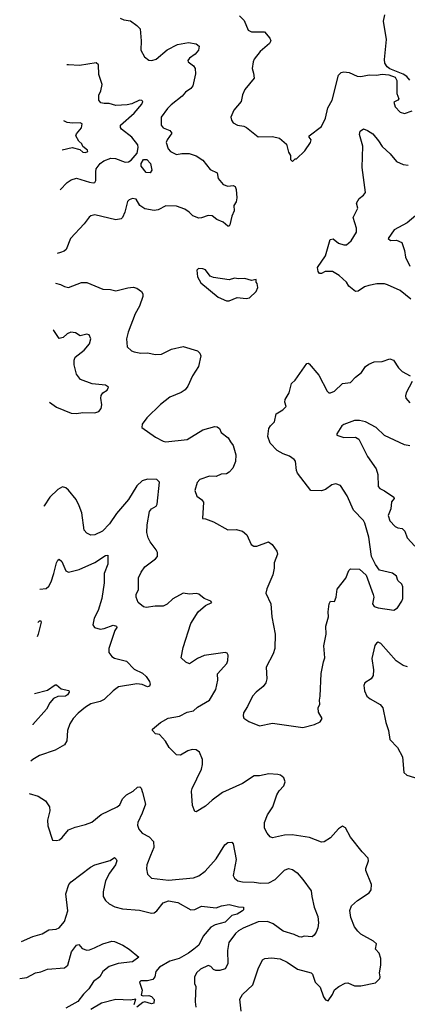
# Model space of a CAD drawing. Extents: x 2133489 to 2292442, y 756223 to 916462.
# Tile 69 of 256: x 2133845 to 2136787, y 835567 to 843035. Entities that reach past the tile are written whole.
import ezdxf

# ---------------------------------------------------------------- set-up
doc = ezdxf.new("R2010")
doc.units = 0

msp = doc.modelspace()

# ---------------------------------------------------------------- linework, layer by layer
at = {"layer": '0CON20XD'}
for points in [[(2134607, 843047), (2134635, 843033.3), (2134685, 843027.5), (2134735, 842992.5), (2134760, 842965), (2134768, 842875), (2134764.3, 842804.3), (2134792.9, 842752.9), (2134825, 842727.9), (2134847.5, 842725), (2134880, 842735), (2134964.1, 842805.9), (2135042.1, 842847.9), (2135125, 842863.1), (2135185, 842852), (2135206.2, 842835), (2135202, 842805), (2135178, 842775), (2135135, 842744), (2135121.2, 842725), (2135123.3, 842715), (2135165, 842686.7), (2135178, 842665), (2135180, 842625), (2135160, 842535), (2135145, 842513.8), (2135103.2, 842486.8), (2135078, 842455), (2134995, 842390.6), (2134968, 842362), (2134919.2, 842295), (2134918, 842235), (2134934.6, 842214.6), (2134984, 842195), (2134999.2, 842175), (2134963.1, 842125), (2134957.5, 842105), (2134972, 842055), (2134988.8, 842035), (2135035, 842012.2), (2135075, 842020), (2135130.3, 842020.3), (2135185, 842002.5), (2135235, 841970), (2135289.7, 841899.7), (2135343.3, 841875), (2135352.1, 841832.1), (2135388.8, 841785), (2135425, 841772.5), (2135465, 841776.7), (2135479.5, 841769.5), (2135487.7, 841747.7), (2135493.8, 841685), (2135488.8, 841655), (2135471.2, 841625), (2135473.8, 841585), (2135455.6, 841544.4), (2135440.6, 841479.4), (2135435, 841470), (2135425, 841468.8), (2135390.2, 841500.2), (2135340.5, 841520.5), (2135305, 841546.7), (2135275, 841549.5), (2135225, 841531.4), (2135205, 841530.8), (2135157.9, 841547.9), (2135132, 841575), (2135097.7, 841597.7), (2135035, 841620.9), (2134955.4, 841624.6), (2134895, 841593.1), (2134865, 841587.5), (2134795, 841600.6), (2134756.2, 841625), (2134730, 841675), (2134701.7, 841678.3), (2134675, 841670), (2134664.1, 841655.9), (2134642.5, 841575), (2134625.6, 841534.4), (2134615, 841524), (2134575, 841517.5), (2134415, 841554.2), (2134385, 841548), (2134371.2, 841538.8), (2134334.2, 841485.8), (2134230, 841375), (2134196.9, 841293.1), (2134181.2, 841278.8), (2134155, 841269.2), (2134128.1, 841263.2)], [(2135513.8, 843065), (2135548.3, 843028.3), (2135580, 842955), (2135605, 842942.5), (2135704, 842944), (2135743.8, 842895), (2135750, 842875), (2135741.2, 842855), (2135671.2, 842795), (2135624.2, 842735), (2135616, 842715), (2135610, 842665), (2135620.8, 842630.8), (2135625, 842592.5), (2135554.2, 842505), (2135535.8, 842465), (2135526.2, 842415), (2135471.3, 842348.7), (2135454, 842315), (2135448.8, 842295), (2135452.3, 842272.3), (2135464.2, 842254.2), (2135497.5, 842235), (2135545, 842228), (2135567.5, 842217.5), (2135655, 842146.7), (2135765, 842149.2), (2135815.8, 842135.8), (2135870.7, 842090.7), (2135885, 842030), (2135900, 842005), (2135900, 841975), (2135915, 841960), (2135935, 841980), (2135945, 841980), (2136009.3, 842040.7), (2136053.3, 842105), (2136057.5, 842125), (2136042.5, 842145), (2136042.5, 842155), (2136136, 842225), (2136165, 842287.5), (2136183.4, 842366.6), (2136215.8, 842425), (2136266, 842615), (2136285, 842636), (2136305, 842640.6), (2136345, 842634.5), (2136407.5, 842607.5), (2136435, 842604.3), (2136496.4, 842616.4), (2136553.9, 842613.9), (2136595, 842621.2), (2136646.4, 842616.4), (2136695, 842600), (2136707.5, 842575), (2136708.8, 842475), (2136722.5, 842435), (2136716.1, 842423.9), (2136685, 842410), (2136694.2, 842374.2), (2136732.5, 842335), (2136765, 842323.8), (2136825, 842343.3)], [(2136807.3, 842577.3), (2136782.5, 842605), (2136755, 842622.5), (2136653.9, 842663.9), (2136635, 842676.7), (2136616.2, 842705), (2136613.9, 842733.9), (2136628.1, 842885), (2136605.7, 843024.3), (2136616.8, 843073.2)], [(2134152.9, 841744.1), (2134205, 841799.4), (2134235, 841821.1), (2134275, 841832.2), (2134375, 841802.1), (2134402.5, 841797.5), (2134415, 841801.2), (2134423.9, 841816.1), (2134421.7, 841881.7), (2134426.5, 841905), (2134454.6, 841945), (2134482.7, 841965), (2134535.9, 841985.9), (2134571.6, 841981.6), (2134645, 841953.9), (2134672, 841958), (2134690.8, 841969.2), (2134736.1, 842023.9), (2134743.6, 842065), (2134740.9, 842085), (2134695.3, 842145.3), (2134618, 842205), (2134608.8, 842218.8), (2134609.2, 842235), (2134715, 842326.5), (2134772.9, 842395), (2134778.8, 842415), (2134772, 842422), (2134753.8, 842423.8), (2134695, 842397.5), (2134660.9, 842390.9), (2134575, 842383.5), (2134525, 842399.2), (2134485, 842398.6), (2134460, 842405), (2134446.7, 842425), (2134446.4, 842463.6), (2134461.2, 842495), (2134470, 842545), (2134445, 842620), (2134442.7, 842692.7), (2134425, 842709.2), (2134297.9, 842687.9), (2134215, 842693.5), (2134201.7, 842692.6)], [(2134168.5, 842048.4), (2134242.8, 842067.2), (2134301.3, 842051.3), (2134325, 842031.2), (2134345, 842027.3), (2134361.4, 842035), (2134360, 842045), (2134324.3, 842074.3), (2134315.7, 842095), (2134295, 842114.4), (2134270.6, 842155), (2134275, 842170.9), (2134314, 842215), (2134319.4, 842245), (2134303.8, 842253.8), (2134245, 842250.4), (2134205.4, 842255.4), (2134179.8, 842267.4)], [(2136815, 840916.7), (2136732.1, 840982.1), (2136636.7, 841025), (2136615, 841031.5), (2136555, 841031.9), (2136495, 841020), (2136461.7, 841008.3), (2136415, 840975.7), (2136395, 840973.1), (2136344, 841015), (2136325, 841043.8), (2136270.8, 841095), (2136220, 841125), (2136164.4, 841125.6), (2136135, 841110), (2136120.3, 841110.3), (2136109.2, 841125), (2136104.3, 841155), (2136165, 841243.3), (2136202.4, 841367.6), (2136225, 841372.5), (2136265, 841340), (2136305, 841326.7), (2136325, 841328.8), (2136361.9, 841358.1), (2136401.4, 841425), (2136400.8, 841455), (2136376.2, 841535), (2136411.9, 841605), (2136402, 841645), (2136420.9, 841679.1), (2136454.2, 841705), (2136469.2, 841725), (2136444.5, 841915), (2136449.2, 842075), (2136424, 842165), (2136429.3, 842190.7), (2136455, 842206.7), (2136485, 842196.2), (2136525, 842170.8), (2136567.3, 842117.3), (2136595, 842074.3), (2136657.8, 842017.8), (2136705, 841960), (2136755, 841938.1), (2136793.2, 841933.2)], [(2134835, 841874), (2134805, 841876), (2134767.1, 841925), (2134765.7, 841945), (2134785.7, 841974.3), (2134808.8, 841975), (2134837.3, 841945), (2134847.1, 841892.9), (2134835, 841874)], [(2136867.2, 841562.8), (2136786.2, 841495), (2136688.3, 841441.7), (2136642.5, 841375), (2136660.7, 841360.7), (2136705, 841363.8), (2136745.6, 841345.6), (2136766.9, 841285), (2136772.2, 841235), (2136805.3, 841165.3)], [(2135435, 840903.8), (2135495, 840927.5), (2135565, 840920), (2135590, 840925), (2135640, 840975), (2135652.5, 841005), (2135647.5, 841035), (2135640, 841045), (2135640, 841065), (2135605, 841057.5), (2135555, 841072.5), (2135505, 841070), (2135475, 841076.2), (2135435, 841061.2), (2135315, 841078.8), (2135290.8, 841090.8), (2135255, 841137.5), (2135235, 841146.7), (2135201.7, 841148.3), (2135190, 841135), (2135193.3, 841085), (2135220.7, 841040.7), (2135350.8, 840930.8), (2135415, 840903.8), (2135435, 840903.8)], [(2134116.4, 841036.8), (2134155, 841028), (2134185, 841011.2), (2134215, 841004.2), (2134315, 841042), (2134355, 841042.5), (2134475, 840992), (2134535, 840988), (2134575, 840978), (2134665, 841002), (2134705, 841007.5), (2134735, 841000), (2134770, 840975), (2134780, 840955), (2134780, 840935), (2134755, 840862.5), (2134722.5, 840805), (2134668, 840665), (2134656.2, 840615), (2134660, 840555), (2134694.2, 840524.2), (2134715, 840516.7), (2134765, 840506), (2134815, 840507.5), (2134875.8, 840495.8), (2134921.3, 840498.7), (2134996.1, 840536.1), (2135085, 840555.8), (2135195, 840523.3), (2135213.3, 840505), (2135219.2, 840485), (2135202.9, 840405), (2135157.1, 840335), (2135121.2, 840255), (2135100.9, 840229.1), (2135071.3, 840208.7), (2134985, 840171.1), (2134913.8, 840116.2), (2134808.8, 840015), (2134775, 839967.5), (2134771.7, 839941.7), (2134875, 839870), (2134935, 839838.1), (2134955, 839833.5), (2135115, 839850), (2135235, 839924), (2135325, 839950), (2135345, 839947.5), (2135362.5, 839935), (2135375, 839903.3), (2135426.7, 839865), (2135445, 839833.3), (2135466, 839805), (2135486, 839735), (2135484, 839685), (2135462, 839635), (2135435.4, 839604.6), (2135415, 839591.4), (2135375, 839587.5), (2135335, 839571.4), (2135285, 839572), (2135211.7, 839548.3), (2135191.2, 839525), (2135173.8, 839465), (2135190.7, 839420.7), (2135225, 839396.7), (2135241.2, 839375), (2135231.7, 839251.7), (2135255, 839250), (2135315, 839226.7), (2135425, 839166), (2135489.1, 839169.1), (2135535, 839155.8), (2135568, 839128), (2135601.2, 839055), (2135622.7, 839042.7), (2135645, 839042), (2135734.1, 839074.1), (2135762.5, 839055), (2135796, 839005), (2135801.7, 838981.7), (2135775.7, 838915), (2135776.9, 838875), (2135765.6, 838825), (2135721.4, 838718.6), (2135713.3, 838685), (2135751.2, 838605), (2135758.8, 838505), (2135784.2, 838375), (2135780.6, 838265), (2135769.4, 838225), (2135716, 838125), (2135722, 838035), (2135714, 838005), (2135693.2, 837976.8), (2135638.8, 837935), (2135612, 837905), (2135574.2, 837825.8), (2135542.7, 837777.3), (2135540, 837755), (2135546.4, 837736.4), (2135585, 837713.3), (2135665, 837680), (2135765, 837700), (2135995, 837666.7), (2136081.7, 837688.3), (2136125, 837710), (2136140, 837735), (2136113, 837783), (2136110, 837815), (2136122.5, 837845), (2136120, 837875), (2136126.7, 837905), (2136134.2, 838075.8), (2136150, 838165), (2136162, 838195), (2136154, 838285), (2136172, 838375), (2136168, 838435), (2136190, 838505), (2136187.5, 838545), (2136194.4, 838605.6), (2136205, 838626.2), (2136235, 838622.5), (2136247.1, 838655), (2136255.8, 838715), (2136319.7, 838800.3), (2136343, 838857), (2136355, 838870), (2136425, 838866.7), (2136475, 838822.5), (2136528.8, 838675), (2136532, 838655), (2136524, 838605), (2136535, 838584), (2136565, 838574), (2136685, 838556.7), (2136712.5, 838575), (2136746, 838625), (2136752, 838645), (2136754.3, 838734.3), (2136745, 838753.3), (2136715, 838782.5), (2136703.8, 838815), (2136675, 838838), (2136575, 838860), (2136545, 838902.5), (2136516.2, 838965), (2136495, 839110), (2136465.9, 839215.9), (2136455, 839237.5), (2136378.8, 839315), (2136330, 839425), (2136281.2, 839501.2), (2136245, 839516.2), (2136215, 839506.2), (2136165, 839472.5), (2136135, 839460.8), (2136055, 839463.3), (2135954.2, 839595), (2135945.6, 839615.6), (2135937.5, 839687.5), (2135929.5, 839699.5), (2135892.5, 839725), (2135845, 839742), (2135798, 839768), (2135745, 839822.5), (2135727.5, 839875), (2135736.9, 839935), (2135748.1, 839955), (2135780, 839985), (2135791.2, 840045), (2135843, 840077), (2135868.3, 840101.7), (2135856.7, 840135), (2135861.2, 840155)], [(2134069.9, 840133.2), (2134125, 840096.9), (2134235, 840051.4), (2134275, 840049.4), (2134325, 840056.5), (2134415, 840052.9), (2134445.6, 840064.4), (2134462.7, 840087.3), (2134469.2, 840115), (2134460, 840165), (2134462.5, 840185), (2134475.7, 840204.3), (2134510, 840225), (2134518.3, 840248.3), (2134495, 840264), (2134395, 840274.2), (2134306.4, 840306.4), (2134275, 840346.2), (2134258.3, 840418.3), (2134257.4, 840452.6), (2134266.9, 840475), (2134335, 840529.4), (2134375, 840576.2), (2134384.3, 840614.3), (2134372.5, 840645), (2134355, 840651.2), (2134305, 840638.8), (2134269.5, 840659.5), (2134233.9, 840666.1), (2134205, 840653.8), (2134175, 840623.8), (2134145, 840616.7), (2134105, 840678.8), (2134098.3, 840684.2)], [(2135861.2, 840155), (2135890, 840205), (2135907.5, 840275), (2135935, 840302.5), (2136025, 840426.7), (2136035, 840430), (2136042.5, 840425), (2136115, 840340), (2136177.7, 840217.7), (2136192.5, 840205), (2136205, 840204.2), (2136235, 840217.5), (2136294.3, 840275.7), (2136355, 840284.2), (2136394, 840325), (2136439.6, 840360.4), (2136470, 840405), (2136495, 840423.3), (2136535, 840439.5), (2136596.6, 840443.4), (2136655, 840464.3), (2136682.1, 840452.1), (2136720.6, 840395), (2136747.2, 840367.2), (2136810, 840335)], [(2136825, 840290), (2136778.8, 840205), (2136773.6, 840183.6), (2136776.7, 840165), (2136805, 840130)], [(2136805, 839802), (2136765, 839810.8), (2136615, 839882.5), (2136551.9, 839941.9), (2136470, 839985), (2136425, 839995.9), (2136385, 839994.5), (2136305, 839965.7), (2136291.2, 839955), (2136253.3, 839895), (2136252.5, 839885), (2136305, 839866), (2136395, 839870), (2136418.6, 839855), (2136485, 839721.1), (2136549.7, 839629.7), (2136563.3, 839585), (2136565.8, 839495), (2136579.1, 839479.1), (2136615, 839463.1), (2136683.8, 839415), (2136686.9, 839405), (2136667.3, 839377.3), (2136661.5, 839325), (2136642.3, 839275), (2136654.8, 839235), (2136695, 839191), (2136715, 839180), (2136747.5, 839175), (2136768.5, 839155), (2136787.1, 839105), (2136845, 839041.2)], [(2135526, 835515), (2135515.8, 835605), (2135535, 835641.2), (2135614, 835715), (2135655, 835837.5), (2135686.7, 835905), (2135705, 835913.8), (2135755, 835920.8), (2135821.2, 835911.2), (2135875, 835888), (2135954.5, 835834.5), (2136056.7, 835805), (2136068, 835795), (2136088, 835735), (2136125, 835698), (2136150.8, 835625), (2136165, 835601.2), (2136185.5, 835594.5), (2136219.4, 835640.6), (2136235, 835676), (2136266.8, 835703.2), (2136315, 835728.8), (2136335, 835730), (2136385, 835707.1), (2136435, 835707.5), (2136545, 835731.2), (2136577.3, 835762.7), (2136581.2, 835775), (2136576.7, 835805), (2136585.8, 835865), (2136585.7, 835915.7), (2136572.9, 835955), (2136546, 835985), (2136553.3, 836025), (2136530, 836045), (2136435, 836098.8), (2136411.7, 836121.7), (2136386.2, 836155), (2136357.5, 836225), (2136351.7, 836278.3), (2136364, 836315), (2136408.8, 836355), (2136497.6, 836412.4), (2136512, 836435), (2136514.3, 836475), (2136471.2, 836581.2), (2136471.7, 836598.3), (2136492.9, 836655), (2136490.8, 836675), (2136445, 836722.5), (2136355, 836836.2), (2136318.8, 836905), (2136295, 836918), (2136265, 836899.2), (2136205, 836829.2), (2136155, 836799.2), (2136135, 836798), (2136045, 836832.9), (2135912.3, 836852.3), (2135855, 836850), (2135765, 836830), (2135745, 836837.5), (2135723.3, 836865), (2135704.2, 836904.2), (2135704, 836945), (2135726.2, 837005), (2135765.6, 837064.4), (2135797.1, 837155), (2135814.5, 837185.5), (2135849.2, 837225), (2135859.2, 837255), (2135850, 837285), (2135825, 837304), (2135805, 837310.8), (2135735.7, 837314.3), (2135665, 837301.4), (2135625, 837300.8), (2135535, 837240.8), (2135385, 837174), (2135305, 837116.7), (2135255, 837070), (2135185, 837027.5), (2135175, 837030), (2135157.5, 837075), (2135150, 837185), (2135153.9, 837203.9), (2135225, 837350), (2135233.1, 837385), (2135232.5, 837425), (2135209.1, 837479.1), (2135185, 837498), (2135155, 837500.8), (2135120.2, 837489.8), (2135065, 837456.9), (2135035, 837458.6), (2134978.8, 837515), (2134952.7, 837562.7), (2134905, 837612.5), (2134875, 837620), (2134853, 837643), (2134852.5, 837655), (2134912.5, 837705), (2134972.6, 837737.4), (2135057, 837753), (2135115, 837784), (2135165, 837794), (2135195, 837820), (2135285, 837872.9), (2135333.1, 837955), (2135348, 838025), (2135346.2, 838075), (2135417.4, 838152.6), (2135426, 838175), (2135426.2, 838215), (2135419.5, 838229.5), (2135405, 838236.2), (2135244.1, 838214.1), (2135195, 838191.1), (2135135, 838150.8), (2135105, 838161.2), (2135071.2, 838195), (2135085.9, 838274.1), (2135145, 838456.7), (2135200, 838545), (2135255, 838593.3), (2135303.8, 838615), (2135296.7, 838625), (2135245, 838644.5), (2135205, 838678.2), (2135185, 838682.2), (2135135, 838677.1), (2135085, 838685.6), (2135007.6, 838642.4), (2134965, 838602.2), (2134935, 838588.2), (2134872.4, 838587.6), (2134805, 838578), (2134785, 838581.2), (2134744.2, 838614.2), (2134728, 838655), (2134728.8, 838675), (2134745.9, 838714.1), (2134747.7, 838802.3), (2134765.8, 838844.2), (2134793.8, 838885), (2134876.7, 838945), (2134892, 838965), (2134890, 838995), (2134880.8, 839015), (2134834.6, 839074.6), (2134819.2, 839105), (2134810.8, 839145), (2134811.9, 839205), (2134831.1, 839305), (2134845.8, 839325), (2134881.4, 839345), (2134889.4, 839360.6), (2134905, 839527.5), (2134885, 839546.7), (2134815, 839550), (2134775, 839537.5), (2134735, 839499.2), (2134671.1, 839395), (2134580.2, 839289.8), (2134527.4, 839212.6), (2134474, 839155), (2134415, 839128.8), (2134385, 839126.2), (2134355, 839141.2), (2134333.2, 839163.2), (2134317.1, 839295), (2134297.1, 839347.1), (2134274.2, 839395), (2134215, 839467.5), (2134195, 839484.3), (2134168.8, 839491.2), (2134135, 839472.5), (2134074.3, 839415), (2134030.9, 839349.1), (2134029.3, 839345.4)], [(2133996.9, 838716.4), (2134045, 838720), (2134065, 838738), (2134085, 838771.2), (2134104.5, 838835.5), (2134124.5, 838915.5), (2134135, 838936.7), (2134145, 838943.3), (2134165, 838926.7), (2134194.3, 838855), (2134215, 838845.6), (2134295.8, 838864.2), (2134415, 838917.5), (2134495, 838972.5), (2134513.6, 838973.6), (2134514.4, 838905), (2134485.8, 838835), (2134486.9, 838765), (2134468.5, 838645), (2134440, 838555), (2134409.5, 838495), (2134400, 838445), (2134413.3, 838425), (2134455, 838413.1), (2134485, 838418.1), (2134554, 838444), (2134580, 838435), (2134583.3, 838425), (2134567.9, 838402.1), (2134520.8, 838265), (2134522, 838235), (2134543.8, 838205), (2134565, 838192.5), (2134655, 838168.8), (2134715, 838108.6), (2134777.8, 838077.8), (2134805, 838054), (2134831.4, 838015), (2134835.5, 837995), (2134829.4, 837980.6), (2134815, 837976), (2134775, 837993.5), (2134735, 837999.1), (2134595.4, 837974.6), (2134555, 837945.7), (2134485, 837878.9), (2134455, 837863.5), (2134385, 837846.7), (2134345, 837822.2), (2134288, 837775), (2134250, 837735), (2134225.7, 837694.3), (2134207.5, 837645), (2134202, 837565), (2134184.4, 837535.6), (2134115, 837495.8), (2133995.6, 837454.4), (2133945, 837424), (2133929.6, 837410.2)], [(2133983.8, 838463.1), (2133995, 838476), (2134005, 838476), (2134008.6, 838465), (2133985, 838374.2), (2133978.2, 838354.5)], [(2136787.6, 838127.6), (2136755, 838136.9), (2136703.4, 838173.4), (2136587.1, 838305), (2136565, 838314), (2136552.4, 838307.6), (2136541.7, 838288.3), (2136518.7, 838191.3), (2136531.5, 838105), (2136528, 838062), (2136513.6, 838036.4), (2136465.5, 838004.5), (2136458.1, 837985), (2136463.1, 837945), (2136480, 837905), (2136504, 837885), (2136581.3, 837841.3), (2136601.4, 837815), (2136622.9, 837705), (2136643.1, 837645), (2136653.6, 837575), (2136713.5, 837515), (2136751.1, 837445), (2136760.8, 837325), (2136784.6, 837304.6), (2136875, 837277.5)], [(2133956.1, 837924.1), (2134055, 837949.2), (2134115, 837991.2), (2134125, 837991.2), (2134160.6, 837960.6), (2134217.4, 837947.4), (2134220, 837935), (2134206.9, 837915), (2134192, 837905), (2134135, 837902.4), (2134102.5, 837887.5), (2134074.6, 837855), (2134047.7, 837805), (2133945, 837688.6), (2133943.9, 837687.7)], [(2133917.1, 837167), (2133985, 837145.8), (2134040.9, 837110.9), (2134070.8, 837065), (2134074.3, 837035), (2134057.1, 836965), (2134059.7, 836919.7), (2134093.3, 836813.3), (2134125, 836808.8), (2134147.5, 836815), (2134168.3, 836831.7), (2134215, 836889.4), (2134265, 836911.1), (2134345, 836930.6), (2134391.3, 836948.7), (2134463.8, 837006.2), (2134585, 837064.4), (2134605, 837080.8), (2134625.8, 837125), (2134655, 837156.2), (2134705, 837184), (2134740, 837215), (2134755.9, 837215.9), (2134767.1, 837207.1), (2134778, 837175), (2134798.6, 837085), (2134775, 837016.7), (2134740.8, 836945), (2134738, 836925), (2134748, 836895), (2134773.8, 836865), (2134828, 836838), (2134861.7, 836801.7), (2134863, 836757), (2134838, 836695), (2134810, 836625), (2134808, 836595), (2134814.1, 836554.1), (2134845, 836524), (2134975, 836509.5), (2135165, 836527.8), (2135205, 836540.6), (2135253, 836577), (2135335, 836670), (2135402.4, 836777.6), (2135425, 836794), (2135455, 836796), (2135465.6, 836785.6), (2135487.3, 836665), (2135465.4, 836545), (2135474.2, 836524.2), (2135500, 836505), (2135535, 836496.2), (2135625, 836494.8), (2135675, 836486.6), (2135735, 836489.6), (2135785, 836514.6), (2135855, 836584.2), (2135885, 836597.5), (2135915, 836590), (2135950.8, 836565), (2135992.8, 836512.8), (2136057.5, 836427.5), (2136061.2, 836385), (2136080.8, 836305), (2136107.7, 836232.3), (2136112.9, 836185), (2136107.7, 836147.7), (2136095.9, 836114.1), (2136079.3, 836090.7), (2136065, 836080), (2136005, 836083.8), (2135985, 836076.2), (2135965, 836078), (2135927.5, 836097.5), (2135845, 836121.8), (2135768.7, 836178.7), (2135725, 836194.6), (2135655, 836192.2), (2135542, 836145), (2135505, 836125.5), (2135481.9, 836105), (2135432.2, 836035), (2135421.9, 835975), (2135425.5, 835875), (2135405, 835835.8), (2135365, 835824.7), (2135333.4, 835823.4), (2135315, 835831.9), (2135295, 835854.3), (2135275, 835861.9), (2135216.3, 835833.7), (2135185.7, 835805), (2135173, 835773), (2135172.5, 835725), (2135181.2, 835701.2), (2135179.4, 835655), (2135175.6, 835585), (2135182.5, 835545)], [(2133859.1, 836042.6), (2133945, 836082.5), (2134015, 836101.2), (2134065, 836132.5), (2134122.5, 836137.5), (2134145, 836148), (2134185.6, 836195), (2134210, 836275), (2134195.5, 836404.5), (2134217.5, 836475), (2134235, 836496.2), (2134381.4, 836608.6), (2134415, 836624.4), (2134530.9, 836659.1), (2134565, 836680), (2134577.9, 836667.9), (2134581.4, 836655), (2134571.9, 836625), (2134527.4, 836562.6), (2134496.2, 836505), (2134479.1, 836420.9), (2134479.4, 836385), (2134495.5, 836355.5), (2134525, 836328.8), (2134567, 836307), (2134625, 836292.2), (2134755, 836280.9), (2134845, 836258.1), (2134865, 836261.9), (2134884.6, 836275.4), (2134935, 836337.9), (2134975, 836351.8), (2135045, 836338.5), (2135145, 836282.9), (2135173.4, 836286.6), (2135225, 836311.2), (2135335, 836299.2), (2135375.6, 836314.4), (2135435, 836324.3), (2135505, 836307.1), (2135542.5, 836305), (2135544, 836285), (2135535.7, 836275), (2135495, 836250), (2135455, 836239.6), (2135405, 836190.4), (2135329.3, 836170.7), (2135295, 836153.5), (2135236.6, 836083.4), (2135204.4, 836015), (2135165.7, 835984.3), (2135126.9, 835955), (2135055, 835915.4), (2134985, 835893.5), (2134905, 835849.4), (2134878.2, 835815), (2134871.1, 835775), (2134855.4, 835754.6), (2134815.6, 835745.6), (2134765, 835746.2), (2134753.9, 835736.1), (2134773.8, 835675), (2134767.5, 835637.5), (2134782.5, 835632.5), (2134825, 835634.3), (2134846.3, 835626.3), (2134865, 835603.3), (2134863.8, 835575), (2134845, 835572.1), (2134795, 835585.8), (2134779.5, 835580.5), (2134735, 835546.2)], [(2133844.8, 835763.7), (2133898.5, 835771.5), (2133965, 835806.9), (2134005, 835812.7), (2134055, 835834.5), (2134185, 835844.2), (2134210.8, 835865), (2134238, 835965), (2134275, 836016), (2134295, 836020), (2134319.5, 835989.5), (2134355, 835978), (2134375, 835980), (2134413.6, 835996.4), (2134475, 836026.7), (2134545, 836046.9), (2134564.3, 836044.3), (2134627, 836017), (2134675, 835986.7), (2134750, 835925), (2134700.4, 835889.6), (2134593, 835877), (2134524.5, 835855), (2134475.7, 835815), (2134454.4, 835775.6), (2134405, 835739.4), (2134369.6, 835685), (2134328.8, 835645), (2134285, 835589.4), (2134195, 835538.1)], [(2134713.8, 835565), (2134726.7, 835606.7), (2134685, 835598.2), (2134575, 835603.1), (2134465, 835575.6), (2134385, 835527.5)]]:
    msp.add_lwpolyline(points, dxfattribs=at)

doc.saveas('drawing.dxf')
